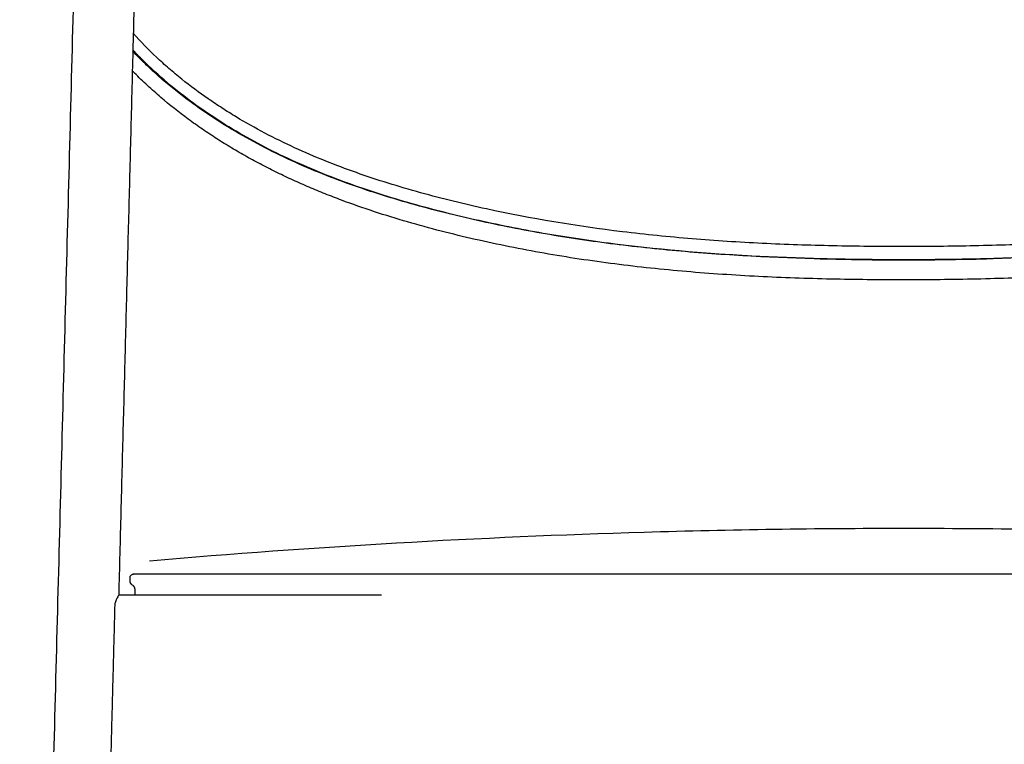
# Model space of a CAD drawing. Header units: millimetres. Extents: x 779 to 2042, y -264 to 1276.
# Tile 11 of 16: x 781 to 1074, y 873 to 1088. Entities that reach past the tile are written whole.
import ezdxf

# ---------------------------------------------------------------- set-up
doc = ezdxf.new("R2010")
doc.units = ezdxf.units.MM
doc.layers.add('Make2D$Visible$Curves', color=7, linetype='Continuous', true_color=0x000000)

msp = doc.modelspace()

# ---------------------------------------------------------------- linework, layer by layer
at = {"layer": 'Make2D$Visible$Curves', "color": 18, "lineweight": -3, "true_color": 0x000000}
for points, degree in [([(780.84, 477.31), (800.03, 1214.86)], 1), ([(815.42, 1114.32), (810.28, 916.89)], 1), ([(1018.91, 1016.97), (1027.16, 1016.75), (1035.44, 1016.65), (1043.75, 1016.65)], 3), ([(1043.75, 1016.65), (1051.99, 1016.65), (1060.2, 1016.75), (1068.37, 1016.96)], 3), ([(813.65, 921.13), (813.65, 922.13)], 1), ([(810.28, 916.89), (810.28, 916.89), (810.28, 916.89), (810.28, 916.89)], 3), ([(888.46, 916.89), (810.28, 916.89)], 1), ([(815.15, 916.89), (815.15, 918.53)], 1), ([(809.1, 913.9), (807.75, 861.92)], 1)]:
    msp.add_open_spline(points, degree=degree, dxfattribs=at)
for points, knots in [([(1043.75, 1020.59), (1036.73, 1020.59), (1029.71, 1020.65), (1015.68, 1020.95), (1008.67, 1021.19), (994.71, 1021.87), (987.75, 1022.32), (973.88, 1023.46), (966.99, 1024.15), (946.43, 1026.66), (932.9, 1028.9), (913.05, 1033.23), (906.51, 1034.83), (893.59, 1038.41), (887.22, 1040.37), (874.72, 1044.8), (868.59, 1047.25), (859.63, 1051.37), (856.68, 1052.82), (850.87, 1055.88), (848.01, 1057.48), (843.8, 1060.02), (842.41, 1060.89), (839.66, 1062.67), (838.29, 1063.58), (834.24, 1066.39), (831.6, 1068.35), (827.74, 1071.44), (826.48, 1072.49), (823.98, 1074.66), (822.74, 1075.77), (819.13, 1079.17), (816.82, 1081.54), (814.63, 1084.06)], [-337.134189, -337.134189, -337.134189, -337.134189, -316.063302, -316.063302, -294.992415, -294.992415, -273.921529, -273.921529, -252.850642, -252.850642, -210.708868, -210.708868, -189.637981, -189.637981, -168.567095, -168.567095, -147.496208, -147.496208, -136.960764, -136.960764, -126.425321, -126.425321, -121.157599, -121.157599, -115.889877, -115.889877, -105.354434, -105.354434, -100.086712, -100.086712, -94.818991, -94.818991, -84.34874, -84.34874, -84.34874, -84.34874]), ([(1272.87, 1084.06), (1270.7, 1081.57), (1268.42, 1079.22), (1264.85, 1075.84), (1263.61, 1074.73), (1261.11, 1072.56), (1259.84, 1071.51), (1255.98, 1068.41), (1253.34, 1066.45), (1247.94, 1062.7), (1245.18, 1060.92), (1239.57, 1057.53), (1236.7, 1055.92), (1230.89, 1052.85), (1227.94, 1051.41), (1221.97, 1048.66), (1218.94, 1047.35), (1212.81, 1044.88), (1209.72, 1043.71), (1200.34, 1040.39), (1193.97, 1038.42), (1181.06, 1034.85), (1174.51, 1033.25), (1161.27, 1030.35), (1154.57, 1029.07), (1141.07, 1026.8), (1134.26, 1025.83), (1120.55, 1024.15), (1113.65, 1023.46), (1099.78, 1022.32), (1092.82, 1021.87), (1078.84, 1021.19), (1071.84, 1020.95), (1057.8, 1020.65), (1050.78, 1020.59), (1043.75, 1020.59)], [-252.640577, -252.640577, -252.640577, -252.640577, -242.29017, -242.29017, -237.022993, -237.022993, -231.755815, -231.755815, -221.22146, -221.22146, -210.687105, -210.687105, -200.15275, -200.15275, -189.618394, -189.618394, -179.084039, -179.084039, -168.549684, -168.549684, -147.480973, -147.480973, -126.412263, -126.412263, -105.343552, -105.343552, -84.274842, -84.274842, -63.206131, -63.206131, -42.137421, -42.137421, -21.06871, -21.06871, 0, 0, 0, 0]), ([(1043.75, 1016.63), (1036.64, 1016.63), (1029.54, 1016.69), (1015.35, 1017), (1008.28, 1017.24), (994.17, 1017.93), (987.13, 1018.39), (973.1, 1019.56), (966.1, 1020.27), (959.15, 1021.12), (952.21, 1021.98), (945.31, 1022.98), (931.66, 1025.29), (924.92, 1026.6), (918.24, 1028.07), (911.57, 1029.54), (904.99, 1031.17), (898.48, 1032.98), (895.22, 1033.89), (891.99, 1034.85), (885.55, 1036.87), (882.36, 1037.94), (879.19, 1039.07), (876.01, 1040.21), (872.85, 1041.41), (866.61, 1043.96), (863.51, 1045.3), (860.46, 1046.72), (857.42, 1048.14), (854.41, 1049.63), (848.5, 1052.78), (845.6, 1054.44), (842.75, 1056.18), (839.89, 1057.93), (837.09, 1059.76), (831.59, 1063.62), (828.9, 1065.64), (826.28, 1067.78), (824.96, 1068.85), (823.65, 1069.95), (821.08, 1072.21), (819.81, 1073.37), (818.57, 1074.56), (817.34, 1075.75), (816.12, 1076.96), (814.79, 1078.37), (814.64, 1078.53), (814.49, 1078.69)], [0, 0, 0, 0, 21.328564, 21.328564, 42.610131, 42.610131, 63.906119, 63.906119, 85.286021, 85.286021, 85.286021, 106.653093, 106.653093, 127.91723, 127.91723, 127.91723, 149.154827, 149.154827, 149.154827, 159.79644, 159.79644, 170.47765, 170.47765, 170.47765, 181.22556, 181.22556, 192.002493, 192.002493, 192.002493, 202.749451, 202.749451, 213.471855, 213.471855, 213.471855, 224.199108, 224.199108, 234.978629, 234.978629, 234.978629, 240.411295, 240.411295, 245.857072, 245.857072, 245.857072, 251.280914, 251.280914, 251.964055, 251.964055, 251.964055, 251.964055]), ([(1043.75, 1016.66), (1036.6, 1016.66), (1029.45, 1016.73), (1015.16, 1017.04), (1008.03, 1017.29), (986.69, 1018.35), (972.56, 1019.5), (951.63, 1022.11), (944.71, 1023.12), (930.98, 1025.47), (924.18, 1026.81), (910.73, 1029.81), (904.08, 1031.47), (890.97, 1035.18), (884.51, 1037.23), (871.84, 1041.85), (865.63, 1044.41), (856.56, 1048.71), (853.58, 1050.22), (847.71, 1053.4), (844.83, 1055.08), (839.16, 1058.61), (836.38, 1060.46), (830.94, 1064.36), (828.28, 1066.4), (823.11, 1070.69), (820.6, 1072.94), (816.93, 1076.54), (815.7, 1077.81), (814.5, 1079.1)], [0, 0, 0, 0, 21.463065, 21.463065, 42.92613, 42.92613, 85.85226, 85.85226, 107.315325, 107.315325, 128.77839, 128.77839, 150.241455, 150.241455, 171.704521, 171.704521, 193.167586, 193.167586, 203.899118, 203.899118, 214.630651, 214.630651, 225.362183, 225.362183, 236.093716, 236.093716, 246.825248, 246.825248, 252.399865, 252.399865, 252.399865, 252.399865]), ([(1273, 1079.1), (1271.81, 1077.81), (1270.59, 1076.56), (1268.14, 1074.15), (1266.91, 1072.99), (1264.4, 1070.74), (1263.13, 1069.64), (1259.25, 1066.43), (1256.59, 1064.39), (1251.16, 1060.49), (1248.37, 1058.63), (1242.71, 1055.1), (1239.82, 1053.42), (1233.95, 1050.23), (1230.97, 1048.72), (1221.9, 1044.42), (1215.69, 1041.86), (1203.02, 1037.24), (1196.56, 1035.19), (1183.45, 1031.48), (1176.8, 1029.81), (1163.34, 1026.81), (1156.54, 1025.48), (1142.81, 1023.12), (1135.89, 1022.11), (1121.94, 1020.37), (1114.91, 1019.65), (1100.8, 1018.46), (1093.71, 1018), (1079.49, 1017.29), (1072.35, 1017.04), (1058.06, 1016.73), (1050.91, 1016.66), (1043.75, 1016.66)], [91.050908, 91.050908, 91.050908, 91.050908, 96.57789, 96.57789, 101.943328, 101.943328, 107.308766, 107.308766, 118.039643, 118.039643, 128.77052, 128.77052, 139.501396, 139.501396, 150.232273, 150.232273, 171.694026, 171.694026, 193.155779, 193.155779, 214.617533, 214.617533, 236.079286, 236.079286, 257.541039, 257.541039, 279.002793, 279.002793, 300.464546, 300.464546, 321.926299, 321.926299, 343.388052, 343.388052, 343.388052, 343.388052]), ([(1273.01, 1078.69), (1272.81, 1078.47), (1272.6, 1078.25), (1271.22, 1076.8), (1270.02, 1075.6), (1267.56, 1073.25), (1266.31, 1072.11), (1263.77, 1069.88), (1262.47, 1068.79), (1261.16, 1067.72), (1258.53, 1065.59), (1255.82, 1063.55), (1253.06, 1061.62), (1250.3, 1059.69), (1247.49, 1057.85), (1244.63, 1056.1), (1241.77, 1054.36), (1238.87, 1052.71), (1232.96, 1049.57), (1229.97, 1048.08), (1226.93, 1046.67), (1220.85, 1043.85), (1214.59, 1041.31), (1208.23, 1039.04), (1205.06, 1037.91), (1201.86, 1036.84), (1195.41, 1034.81), (1192.17, 1033.86), (1188.91, 1032.95), (1182.39, 1031.13), (1175.8, 1029.51), (1169.12, 1028.04), (1162.45, 1026.57), (1155.7, 1025.26), (1148.89, 1024.11), (1142.06, 1022.96), (1135.15, 1021.96), (1128.21, 1021.11), (1125.89, 1020.82), (1123.57, 1020.55), (1116.61, 1019.79), (1111.95, 1019.35), (1100.29, 1018.38), (1093.27, 1017.93), (1079.18, 1017.24), (1072.13, 1017), (1057.96, 1016.69), (1050.86, 1016.63), (1043.75, 1016.63)], [36.323959, 36.323959, 36.323959, 36.323959, 37.262871, 37.262871, 42.635079, 42.635079, 48.009972, 48.009972, 53.397137, 53.397137, 53.397137, 64.214344, 64.214344, 64.214344, 74.976431, 74.976431, 74.976431, 85.698485, 85.698485, 96.412779, 96.412779, 96.412779, 117.903264, 117.903264, 117.903264, 128.605236, 128.605236, 139.263272, 139.263272, 139.263272, 160.522019, 160.522019, 160.522019, 181.79035, 181.79035, 181.79035, 203.151001, 203.151001, 203.151001, 210.272747, 210.272747, 224.477159, 224.477159, 245.727127, 245.727127, 266.973786, 266.973786, 288.290573, 288.290573, 288.290573, 288.290573]), ([(1043.75, 1010.68), (1036.53, 1010.68), (1029.32, 1010.75), (1014.92, 1011.07), (1007.75, 1011.32), (1000.58, 1011.69), (997, 1011.87), (993.42, 1012.08), (986.28, 1012.56), (982.71, 1012.84), (975.59, 1013.45), (972.03, 1013.79), (964.92, 1014.55), (961.37, 1014.96), (957.84, 1015.41), (954.3, 1015.86), (950.78, 1016.36), (943.77, 1017.41), (940.28, 1017.98), (933.35, 1019.2), (929.91, 1019.85), (923.05, 1021.23), (919.65, 1021.96), (916.26, 1022.74), (912.88, 1023.51), (909.52, 1024.33), (906.17, 1025.19), (902.82, 1026.06), (899.49, 1026.96), (896.19, 1027.92), (892.87, 1028.88), (889.58, 1029.9), (883.04, 1032.05), (879.78, 1033.19), (876.56, 1034.39), (874.94, 1035), (873.33, 1035.62), (870.12, 1036.9), (868.53, 1037.56), (866.94, 1038.24), (865.34, 1038.92), (863.76, 1039.62), (862.19, 1040.34), (860.61, 1041.06), (859.05, 1041.8), (857.5, 1042.55), (855.96, 1043.31), (854.42, 1044.08), (851.37, 1045.68), (849.86, 1046.49), (846.86, 1048.17), (845.37, 1049.03), (842.43, 1050.8), (840.96, 1051.7), (839.52, 1052.63), (838.07, 1053.56), (836.63, 1054.51), (833.79, 1056.46), (832.38, 1057.47), (830.99, 1058.49), (828.19, 1060.55), (825.46, 1062.71), (822.79, 1064.98), (822.12, 1065.55), (821.46, 1066.13), (820.8, 1066.72), (820.14, 1067.31), (819.48, 1067.9), (818.83, 1068.51), (817.52, 1069.71), (816.24, 1070.95), (814.99, 1072.22), (814.77, 1072.43), (814.55, 1072.66), (814.34, 1072.88)], [0, 0, 0, 0, 21.6476, 21.6476, 43.259599, 43.259599, 43.259599, 54.069789, 54.069789, 64.897386, 64.897386, 75.751654, 75.751654, 86.642098, 86.642098, 86.642098, 97.533006, 97.533006, 108.388634, 108.388634, 119.21893, 119.21893, 130.034029, 130.034029, 130.034029, 140.847287, 140.847287, 140.847287, 151.679173, 151.679173, 151.679173, 162.551429, 162.551429, 173.481352, 173.481352, 173.481352, 178.974258, 178.974258, 184.490286, 184.490286, 184.490286, 190.017899, 190.017899, 190.017899, 195.535208, 195.535208, 195.535208, 201.044736, 201.044736, 206.549049, 206.549049, 212.051835, 212.051835, 217.557374, 217.557374, 217.557374, 223.06933, 223.06933, 228.592667, 228.592667, 228.592667, 239.711667, 239.711667, 239.711667, 242.514739, 242.514739, 242.514739, 245.330006, 245.330006, 245.330006, 250.955629, 250.955629, 250.955629, 251.928326, 251.928326, 251.928326, 251.928326]), ([(1273.16, 1072.88), (1272.99, 1072.69), (1272.81, 1072.51), (1272.63, 1072.33), (1271.39, 1071.07), (1270.12, 1069.85), (1267.54, 1067.45), (1266.22, 1066.28), (1264.89, 1065.13), (1263.55, 1063.99), (1262.19, 1062.87), (1260.82, 1061.78), (1259.45, 1060.69), (1258.06, 1059.64), (1256.66, 1058.6), (1255.26, 1057.57), (1253.85, 1056.56), (1251, 1054.6), (1249.56, 1053.64), (1248.11, 1052.71), (1246.66, 1051.78), (1245.19, 1050.87), (1242.24, 1049.1), (1240.75, 1048.24), (1237.75, 1046.55), (1236.24, 1045.73), (1233.19, 1044.14), (1231.65, 1043.36), (1230.1, 1042.6), (1228.55, 1041.85), (1227, 1041.11), (1223.85, 1039.67), (1222.27, 1038.97), (1220.68, 1038.29), (1219.09, 1037.61), (1217.49, 1036.95), (1215.88, 1036.3), (1214.28, 1035.66), (1212.66, 1035.04), (1211.04, 1034.43), (1207.82, 1033.22), (1204.56, 1032.08), (1198.01, 1029.93), (1194.71, 1028.91), (1191.39, 1027.94), (1188.08, 1026.98), (1184.75, 1026.07), (1181.39, 1025.21), (1178.04, 1024.34), (1174.67, 1023.52), (1171.28, 1022.75), (1167.89, 1021.97), (1164.48, 1021.24), (1157.62, 1019.85), (1154.16, 1019.2), (1150.7, 1018.59), (1147.22, 1017.98), (1143.73, 1017.41), (1140.22, 1016.88), (1136.71, 1016.35), (1133.17, 1015.86), (1129.63, 1015.41), (1126.1, 1014.96), (1122.55, 1014.54), (1115.45, 1013.79), (1111.9, 1013.45), (1104.78, 1012.84), (1101.21, 1012.56), (1094.07, 1012.08), (1090.5, 1011.87), (1086.92, 1011.69), (1079.76, 1011.32), (1072.58, 1011.07), (1061.79, 1010.83), (1058.19, 1010.77), (1050.97, 1010.7), (1047.36, 1010.68), (1043.75, 1010.68)], [100.881574, 100.881574, 100.881574, 100.881574, 101.682822, 101.682822, 101.682822, 107.260255, 107.260255, 112.847735, 112.847735, 112.847735, 118.446815, 118.446815, 118.446815, 124.017583, 124.017583, 124.017583, 129.563996, 129.563996, 135.094386, 135.094386, 135.094386, 140.614281, 140.614281, 146.127242, 146.127242, 151.637386, 151.637386, 157.148594, 157.148594, 157.148594, 162.664396, 162.664396, 168.187328, 168.187328, 168.187328, 173.709495, 173.709495, 173.709495, 179.209821, 179.209821, 179.209821, 190.1555, 190.1555, 201.044742, 201.044742, 201.044742, 211.894851, 211.894851, 211.894851, 222.727489, 222.727489, 222.727489, 233.565009, 233.565009, 244.417939, 244.417939, 244.417939, 255.296599, 255.296599, 255.296599, 266.203019, 266.203019, 266.203019, 277.082271, 277.082271, 287.926956, 287.926956, 298.746833, 298.746833, 309.55143, 309.55143, 309.55143, 331.159112, 331.159112, 341.973163, 341.973163, 352.806508, 352.806508, 352.806508, 352.806508]), ([(819.41, 927.12), (868.35, 931.35), (917.42, 934.2), (966.57, 935.66), (992.29, 936.42), (1018.01, 936.8), (1043.75, 936.8)], [7891.982828, 7891.982828, 7891.982828, 7891.982828, 8039.568327, 8039.568327, 8039.568327, 8116.757885, 8116.757885, 8116.757885, 8116.757885]), ([(1043.75, 936.8), (1069.49, 936.8), (1095.22, 936.42), (1120.93, 935.66), (1170.08, 934.2), (1219.15, 931.35), (1268.1, 927.12)], [-77.189558, -77.189558, -77.189558, -77.189558, 0, 0, 0, 147.585499, 147.585499, 147.585499, 147.585499]), ([(813.65, 922.13), (813.65, 922.4), (813.76, 922.65), (814.04, 922.94), (814.16, 923.01), (814.32, 923.08), (814.37, 923.09), (814.45, 923.11), (814.49, 923.12), (814.55, 923.13), (814.57, 923.13), (814.6, 923.13), (814.61, 923.13), (814.63, 923.13), (814.63, 923.13), (814.64, 923.13), (814.64, 923.13), (814.64, 923.13), (814.65, 923.13), (814.65, 923.13)], [0, 0, 0, 0, 0.807987, 0.807987, 1.222107, 1.222107, 1.353472, 1.353472, 1.480274, 1.480274, 1.541022, 1.541022, 1.571394, 1.571394, 1.58658, 1.58658, 1.594173, 1.594173, 1.594173, 1.594173, 1.594173, 1.594173]), ([(810.28, 916.89), (810.28, 916.89), (810.24, 916.8), (810.08, 916.52), (809.97, 916.33), (809.77, 915.97), (809.7, 915.83), (809.55, 915.54), (809.48, 915.38), (809.33, 915.02), (809.26, 914.83), (809.17, 914.5), (809.15, 914.39), (809.11, 914.15), (809.1, 914.03), (809.1, 913.9)], [-5.903694, -5.903694, -5.903694, -5.903694, -4.436783, -4.436783, -2.957855, -2.957855, -2.218391, -2.218391, -1.478928, -1.478928, -0.739464, -0.739464, -0.369732, -0.369732, 0, 0, 0, 0])]:
    msp.add_open_spline(points, degree=3, knots=knots, dxfattribs=at)
for points, weights, degree, knots in [([(1060.08, 923.13), (960.61, 923.13), (887.63, 923.13), (814.65, 923.13), (814.65, 923.13)], [1, 0.91691056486, 1, 0.91691056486, 1], 2, [0, 0, 0, 188.103544, 188.103544, 376.207089, 376.207089, 376.207089]), ([(814.32, 919.89), (814.24, 919.94), (814.16, 920), (814.09, 920.07), (813.8, 920.37), (813.65, 920.74), (813.65, 921.13)], [1, 1, 1, 1, 1, 1.05719095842, 1.17157287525], 3, [0.883601, 0.883601, 0.883601, 0.883601, 1.182852, 1.182852, 1.182852, 2.391468, 2.391468, 2.391468, 2.391468]), ([(815.15, 918.53), (815.15, 918.92), (815.01, 919.3), (814.71, 919.59), (814.64, 919.66), (814.57, 919.72), (814.48, 919.78)], [1, 0.902368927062, 0.853553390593, 0.853553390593, 0.853553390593, 0.853553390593, 0.853553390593], 3, [2.39126, 2.39126, 2.39126, 2.39126, 3.599876, 3.599876, 3.599876, 3.898063, 3.898063, 3.898063, 3.898063])]:
    msp.add_rational_spline(points, weights, degree=degree, knots=knots, dxfattribs=at)
msp.add_rational_spline([(1272.85, 923.13), (1272.85, 923.13), (1060.08, 923.13)], [1, 0.731864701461, 1], degree=2, dxfattribs=at)

doc.saveas('drawing.dxf')
